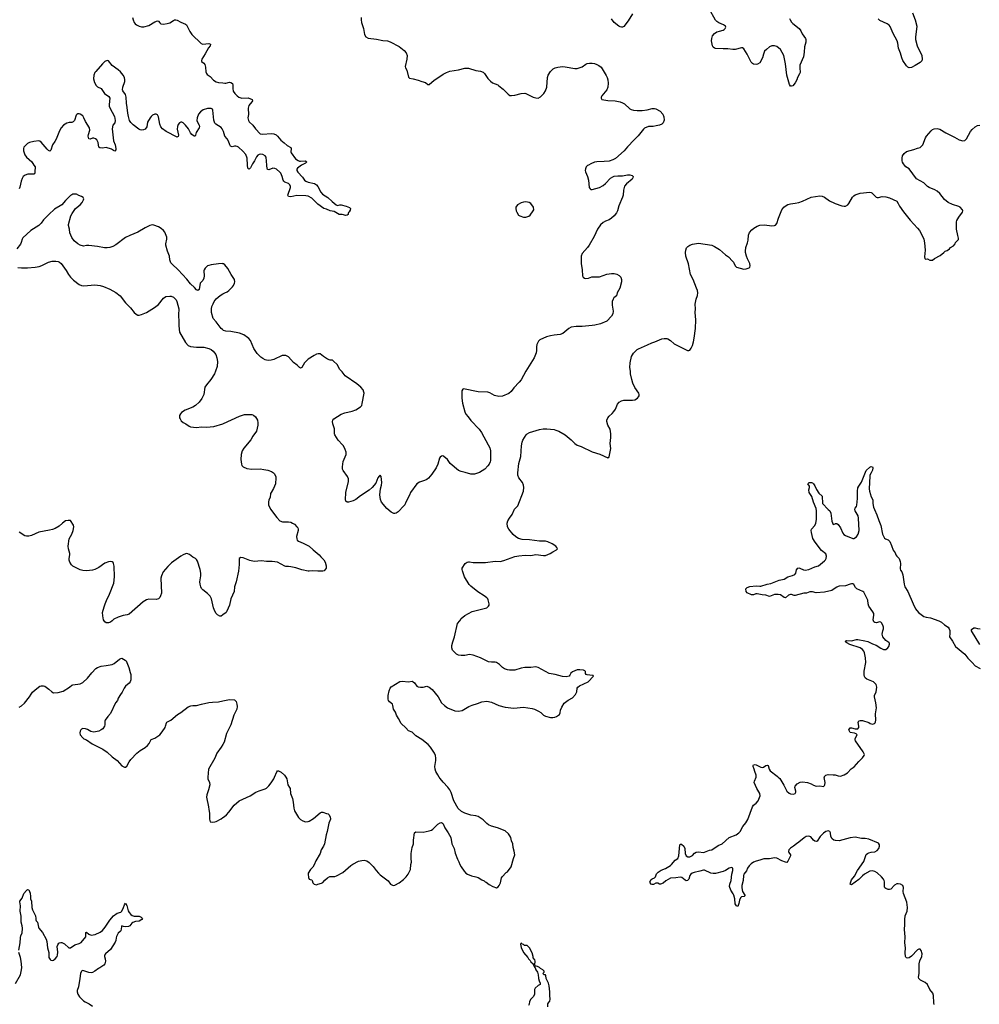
# Model space of a CAD drawing. Header units: inches. Extents: x 1678753 to 1858649, y 384643 to 522370.
# Tile 63 of 91: x 1766680 to 1782357, y 476286 to 492375. Entities that reach past the tile are written whole.
import ezdxf

# ---------------------------------------------------------------- set-up
doc = ezdxf.new("R2010")
doc.units = ezdxf.units.IN
doc.header["$MEASUREMENT"] = 0
for name, color, linetype in [('B7467', 7, 'Continuous'), ('B7468', 7, 'Continuous'), ('B7469', 7, 'Continuous'), ('B7477', 7, 'Continuous'), ('B7478', 7, 'Continuous'), ('B7479', 7, 'Continuous'), ('B7487', 7, 'Continuous'), ('B7488', 7, 'Continuous'), ('B7489', 7, 'Continuous')]:
    doc.layers.add(name, color=color, linetype=linetype)

msp = doc.modelspace()

# ---------------------------------------------------------------- linework, layer by layer
at = {"layer": 'B7467', "color": 6}
for points, elevation in [([(1769753, 480000), (1769752, 479990), (1769756, 479970), (1769781, 479910), (1769784, 479870), (1769764, 479790), (1769736, 479710), (1769731, 479670), (1769766, 479514), (1769768, 479470), (1769779, 479410), (1769779, 479310), (1769792, 479270), (1769822, 479262), (1769870, 479267), (1769890, 479273), (1769970, 479315), (1770000, 479337)], 500), ([(1766664, 477170), (1766686, 477290), (1766691, 477370), (1766701, 477410), (1766720, 477450), (1766727, 477530), (1766722, 477570), (1766706, 477630), (1766704, 477724), (1766687, 477810), (1766693, 477893), (1766682, 477958), (1766683, 477970), (1766718, 478022), (1766750, 478099), (1766790, 478147), (1766810, 478163), (1766830, 478158), (1766850, 478102), (1766859, 478050), (1766859, 478010), (1766870, 477970), (1766878, 477870), (1766890, 477830), (1766936, 477730), (1766945, 477690), (1766946, 477666), (1766950, 477651), (1766969, 477629), (1766985, 477545), (1766991, 477530), (1767050, 477461), (1767111, 477351), (1767123, 477310), (1767134, 477210), (1767154, 477134), (1767158, 477050), (1767176, 477016), (1767190, 477005), (1767210, 477000), (1767230, 477005), (1767262, 477030), (1767290, 477070), (1767298, 477090), (1767302, 477138), (1767294, 477230), (1767301, 477259), (1767317, 477283), (1767330, 477292), (1767350, 477298), (1767370, 477294), (1767410, 477272), (1767484, 477210), (1767490, 477207), (1767510, 477209), (1767583, 477257), (1767650, 477277), (1767682, 477298), (1767758, 477390), (1767763, 477457), (1767770, 477465), (1767811, 477430), (1767850, 477415), (1767911, 477429), (1767995, 477465), (1768030, 477493), (1768075, 477545), (1768150, 477662), (1768210, 477730), (1768270, 477777), (1768332, 477790), (1768347, 477810), (1768378, 477870), (1768390, 477912), (1768410, 477938), (1768430, 477902), (1768453, 477813), (1768467, 477787), (1768496, 477756), (1768519, 477739), (1768550, 477729), (1768630, 477728), (1768663, 477710), (1768686, 477690), (1768676, 477670), (1768630, 477647), (1768570, 477641), (1768530, 477623), (1768511, 477610), (1768479, 477570), (1768460, 477560), (1768410, 477550), (1768376, 477556), (1768350, 477569), (1768341, 477550), (1768330, 477489), (1768323, 477477), (1768290, 477446), (1768264, 477396), (1768256, 477370), (1768251, 477330), (1768240, 477300), (1768161, 477179), (1768081, 477110), (1768067, 477090), (1768064, 477070), (1768076, 477030), (1768081, 476990), (1768070, 476950), (1768052, 476928), (1767990, 476883), (1767966, 476870), (1767910, 476826), (1767870, 476804), (1767850, 476801), (1767810, 476806), (1767730, 476835), (1767710, 476836), (1767691, 476830), (1767682, 476818), (1767672, 476790), (1767665, 476710), (1767638, 476570), (1767620, 476510), (1767619, 476490), (1767630, 476450), (1767658, 476410), (1767724, 476344), (1767748, 476328), (1767816, 476296), (1767870, 476255)], 400), ([(1766610, 476626), (1766693, 476770), (1766711, 476850), (1766714, 476890), (1766704, 476990), (1766691, 477050), (1766666, 477130)], 400)]:
    msp.add_lwpolyline(points, dxfattribs=dict(at, elevation=elevation))
at = {"layer": 'B7468', "color": 6}
for points, elevation in [([(1766912, 490000), (1766930, 489973), (1766934, 489950), (1766928, 489908), (1766929, 489870), (1766924, 489856), (1766912, 489848), (1766830, 489851), (1766812, 489848), (1766768, 489832), (1766737, 489810), (1766721, 489779), (1766705, 489735), (1766684, 489636), (1766671, 489609)], 400), ([(1770000, 488386), (1769990, 488390), (1769928, 488388), (1769810, 488370), (1769770, 488360), (1769750, 488350), (1769710, 488315), (1769696, 488290), (1769690, 488270), (1769694, 488190), (1769688, 488152), (1769670, 488114), (1769628, 488070), (1769610, 487964), (1769592, 487948), (1769570, 487959), (1769538, 487998), (1769470, 488059), (1769410, 488134), (1769270, 488287), (1769170, 488379), (1769150, 488404), (1769135, 488450), (1769125, 488510), (1769095, 488590), (1769070, 488690), (1769067, 488710), (1769083, 488790), (1769081, 488821), (1769073, 488850), (1769050, 488902), (1769030, 488929), (1768990, 488965), (1768950, 488991), (1768870, 489019), (1768850, 489021), (1768807, 489013), (1768730, 488975), (1768610, 488902), (1768478, 488850), (1768410, 488815), (1768250, 488696), (1768200, 488670), (1768150, 488652), (1768110, 488646), (1768067, 488647), (1767950, 488670), (1767810, 488683), (1767770, 488683), (1767724, 488676), (1767670, 488690), (1767630, 488711), (1767570, 488760), (1767530, 488814), (1767499, 488890), (1767495, 488950), (1767478, 489010), (1767478, 489030), (1767515, 489170), (1767535, 489210), (1767594, 489290), (1767668, 489350), (1767701, 489390), (1767724, 489430), (1767725, 489450), (1767716, 489470), (1767690, 489488), (1767644, 489504), (1767610, 489522), (1767550, 489521), (1767530, 489513), (1767510, 489500), (1767430, 489422), (1767369, 489351), (1767250, 489276), (1767155, 489190), (1767070, 489105), (1767029, 489050), (1766990, 489013), (1766860, 488930), (1766733, 488810), (1766720, 488790), (1766705, 488735), (1766691, 488709), (1766632, 488630)], 500), ([(1766650, 488326), (1766710, 488319), (1766810, 488322), (1766930, 488332), (1766996, 488344), (1767042, 488358), (1767149, 488410), (1767210, 488427), (1767270, 488431), (1767310, 488422), (1767331, 488411), (1767355, 488390), (1767438, 488278), (1767478, 488210), (1767510, 488168), (1767559, 488119), (1767653, 488050), (1767690, 488030), (1767726, 488026), (1767910, 488040), (1767992, 488032), (1768050, 488016), (1768150, 487970), (1768250, 487915), (1768321, 487861), (1768410, 487750), (1768488, 487668), (1768550, 487592), (1768582, 487562), (1768610, 487549), (1768630, 487549), (1768670, 487559), (1768750, 487590), (1768882, 487670), (1768950, 487721), (1769030, 487824), (1769070, 487849), (1769130, 487859), (1769157, 487857), (1769190, 487841), (1769217, 487817), (1769235, 487795), (1769247, 487770), (1769280, 487650), (1769274, 487554), (1769282, 487430), (1769279, 487370), (1769290, 487270), (1769390, 487098), (1769432, 487052), (1769470, 487033), (1769570, 487021), (1769690, 487025), (1769770, 487002), (1769806, 486986), (1769840, 486960), (1769882, 486902), (1769900, 486850), (1769909, 486791), (1769906, 486710), (1769881, 486630), (1769861, 486590), (1769803, 486497), (1769729, 486410), (1769702, 486370), (1769686, 486250), (1769655, 486185), (1769610, 486126), (1769551, 486070), (1769510, 486045), (1769383, 485997), (1769322, 485958), (1769305, 485935), (1769293, 485907), (1769293, 485870), (1769299, 485850), (1769319, 485819), (1769350, 485792), (1769394, 485770), (1769450, 485731), (1769470, 485724), (1769570, 485710), (1769650, 485720), (1769730, 485714), (1769850, 485728), (1770000, 485772)], 500), ([(1770000, 487305), (1769992, 487310), (1769970, 487330), (1769890, 487438), (1769839, 487490), (1769816, 487590), (1769811, 487650), (1769821, 487690), (1769838, 487730), (1769858, 487770), (1769889, 487811), (1769954, 487866), (1770000, 487894)], 500), ([(1770000, 482650), (1769973, 482630), (1769950, 482629), (1769910, 482652), (1769890, 482672), (1769868, 482708), (1769845, 482765), (1769811, 482910), (1769790, 482953), (1769750, 483000), (1769670, 483058), (1769650, 483083), (1769637, 483110), (1769626, 483150), (1769624, 483190), (1769641, 483290), (1769641, 483330), (1769630, 483389), (1769586, 483526), (1769570, 483552), (1769550, 483572), (1769510, 483593), (1769456, 483636), (1769410, 483650), (1769390, 483648), (1769350, 483633), (1769310, 483611), (1769160, 483500), (1769098, 483442), (1769025, 483350), (1768998, 483290), (1768987, 483250), (1768995, 483005), (1768982, 482958), (1768970, 482936), (1768950, 482911), (1768910, 482902), (1768790, 482907), (1768750, 482896), (1768697, 482863), (1768470, 482662), (1768438, 482650), (1768370, 482638), (1768287, 482610), (1768220, 482580), (1768206, 482570), (1768191, 482550), (1768161, 482530), (1768130, 482521), (1768090, 482520), (1768070, 482533), (1768048, 482570), (1768036, 482636), (1768034, 482690), (1768058, 482782), (1768075, 482830), (1768096, 482884), (1768149, 482990), (1768216, 483170), (1768226, 483270), (1768225, 483445), (1768215, 483490), (1768206, 483506), (1768190, 483516), (1768170, 483520), (1768130, 483514), (1768070, 483492), (1767970, 483422), (1767910, 483393), (1767870, 483382), (1767769, 483371), (1767710, 483376), (1767670, 483386), (1767550, 483446), (1767526, 483466), (1767499, 483510), (1767490, 483543), (1767490, 483570), (1767501, 483630), (1767499, 483650), (1767476, 483730), (1767469, 483770), (1767489, 483890), (1767532, 483970), (1767555, 484030), (1767566, 484090), (1767557, 484117), (1767510, 484189), (1767470, 484194), (1767430, 484185), (1767378, 484150), (1767323, 484097), (1767257, 484063), (1767214, 484046), (1767168, 484032), (1766990, 484003), (1766870, 483947), (1766830, 483934), (1766790, 483936), (1766763, 483943), (1766670, 484003)], 500), ([(1766670, 481141), (1766710, 481164), (1766756, 481204), (1766840, 481310), (1766866, 481354), (1766890, 481385), (1766930, 481423), (1767010, 481483), (1767030, 481490), (1767070, 481490), (1767090, 481485), (1767157, 481437), (1767204, 481390), (1767230, 481378), (1767310, 481380), (1767390, 481402), (1767494, 481466), (1767530, 481499), (1767550, 481507), (1767670, 481522), (1767710, 481544), (1767790, 481613), (1767856, 481704), (1767926, 481774), (1767950, 481792), (1768010, 481814), (1768090, 481820), (1768190, 481837), (1768224, 481856), (1768310, 481927), (1768330, 481939), (1768350, 481941), (1768405, 481910), (1768417, 481897), (1768463, 481790), (1768487, 481710), (1768493, 481673), (1768497, 481590), (1768487, 481553), (1768469, 481531), (1768410, 481485), (1768384, 481450), (1768355, 481385), (1768324, 481350), (1768291, 481290), (1768275, 481250), (1768245, 481210), (1768164, 481036), (1768121, 480990), (1768074, 480930), (1768068, 480910), (1768071, 480850), (1768064, 480830), (1768036, 480790), (1768011, 480770), (1767970, 480748), (1767890, 480735), (1767842, 480742), (1767790, 480775), (1767756, 480790), (1767710, 480793), (1767690, 480783), (1767678, 480770), (1767668, 480750), (1767663, 480723), (1767670, 480688), (1767710, 480639), (1767730, 480626), (1767770, 480610), (1767863, 480543), (1768036, 480456), (1768110, 480408), (1768193, 480330), (1768271, 480271), (1768350, 480185), (1768390, 480160), (1768410, 480162), (1768430, 480178), (1768468, 480250), (1768494, 480286), (1768593, 480390), (1768648, 480432), (1768730, 480480), (1768767, 480513), (1768794, 480546), (1768830, 480614), (1768887, 480633), (1768970, 480690), (1769010, 480740), (1769054, 480810), (1769064, 480830), (1769076, 480884), (1769084, 480896), (1769150, 480930), (1769258, 481022), (1769310, 481052), (1769430, 481146), (1769476, 481164), (1769510, 481169), (1769570, 481167), (1769648, 481192), (1769770, 481216), (1769830, 481225), (1769930, 481231), (1770000, 481245)], 500), ([(1770000, 480534), (1769972, 480490), (1769900, 480390), (1769867, 480310), (1769763, 480130), (1769753, 480000)], 500)]:
    msp.add_lwpolyline(points, dxfattribs=dict(at, elevation=elevation))
at = {"layer": 'B7469', "color": 6, "elevation": 400}
for points in [[(1768525, 492410), (1768535, 492370), (1768551, 492330), (1768568, 492308), (1768590, 492288), (1768629, 492269), (1768670, 492257), (1768710, 492260), (1768790, 492282), (1768890, 492342), (1768930, 492355), (1768950, 492350), (1768970, 492321), (1768987, 492307), (1769030, 492303), (1769090, 492311), (1769130, 492324), (1769190, 492363), (1769210, 492370), (1769230, 492373), (1769250, 492367), (1769310, 492334), (1769390, 492302), (1769407, 492290), (1769461, 492181), (1769493, 492133), (1769644, 491984), (1769670, 491973), (1769770, 491984), (1769796, 491976), (1769799, 491970), (1769790, 491950), (1769765, 491915), (1769710, 491815), (1769654, 491730), (1769648, 491710), (1769651, 491690), (1769690, 491665), (1769705, 491645), (1769718, 491598), (1769722, 491522), (1769730, 491496), (1769740, 491480), (1769790, 491448), (1769848, 491388), (1769890, 491361), (1769930, 491351), (1770000, 491344)], [(1770000, 490568), (1769989, 490590), (1769970, 490614), (1769886, 490666), (1769866, 490686), (1769852, 490732), (1769836, 490896), (1769830, 490913), (1769810, 490926), (1769750, 490923), (1769679, 490901), (1769633, 490870), (1769600, 490830), (1769578, 490770), (1769574, 490730), (1769579, 490710), (1769610, 490650), (1769615, 490630), (1769613, 490610), (1769564, 490530), (1769554, 490486), (1769546, 490474), (1769530, 490472), (1769490, 490500), (1769470, 490527), (1769435, 490590), (1769390, 490650), (1769350, 490688), (1769330, 490701), (1769310, 490702), (1769290, 490689), (1769270, 490664), (1769257, 490630), (1769253, 490587), (1769273, 490490), (1769270, 490467), (1769260, 490460), (1769250, 490456), (1769074, 490550), (1769011, 490590), (1768985, 490625), (1768969, 490670), (1768947, 490787), (1768930, 490821), (1768910, 490832), (1768890, 490829), (1768850, 490812), (1768830, 490795), (1768810, 490769), (1768770, 490698), (1768756, 490624), (1768732, 490588), (1768705, 490575), (1768670, 490571), (1768650, 490575), (1768626, 490586), (1768536, 490656), (1768497, 490697), (1768476, 490730), (1768455, 490795), (1768445, 490845), (1768438, 490938), (1768423, 491010), (1768419, 491110), (1768408, 491150), (1768366, 491210), (1768360, 491230), (1768364, 491270), (1768397, 491363), (1768400, 491390), (1768392, 491430), (1768368, 491470), (1768324, 491524), (1768290, 491554), (1768188, 491628), (1768130, 491702), (1768110, 491709), (1768070, 491691), (1768030, 491656), (1767922, 491530), (1767909, 491510), (1767892, 491470), (1767885, 491410), (1767902, 491350), (1767930, 491300), (1767950, 491280), (1768009, 491249), (1768067, 491170), (1768137, 491117), (1768153, 491090), (1768143, 490990), (1768144, 490964), (1768154, 490934), (1768231, 490791), (1768239, 490730), (1768232, 490690), (1768200, 490650), (1768189, 490590), (1768215, 490395), (1768238, 490330), (1768250, 490270), (1768250, 490249), (1768232, 490228), (1768210, 490237), (1768179, 490259), (1768095, 490285), (1768030, 490276), (1767990, 490279), (1767972, 490292), (1767961, 490370), (1767938, 490410), (1767920, 490430), (1767890, 490441), (1767870, 490438), (1767830, 490423), (1767810, 490429), (1767799, 490470), (1767803, 490497), (1767828, 490570), (1767820, 490610), (1767756, 490710), (1767730, 490770), (1767710, 490803), (1767670, 490832), (1767650, 490838), (1767630, 490839), (1767612, 490828), (1767604, 490816), (1767576, 490730), (1767556, 490704), (1767530, 490696), (1767490, 490694), (1767450, 490682), (1767398, 490650), (1767359, 490610), (1767330, 490560), (1767275, 490425), (1767254, 490386), (1767215, 490330), (1767190, 490243), (1767173, 490227), (1767170, 490226), (1767150, 490237), (1767130, 490257), (1767030, 490376), (1767010, 490390), (1766990, 490395), (1766910, 490386), (1766839, 490370), (1766809, 490351), (1766750, 490294), (1766740, 490270), (1766740, 490230), (1766764, 490164), (1766790, 490130), (1766878, 490050), (1766912, 490000)]]:
    msp.add_lwpolyline(points, dxfattribs=at)
at = {"layer": 'B7477', "color": 6}
for points, elevation in [([(1770000, 479337), (1770025, 479355), (1770056, 479384), (1770094, 479426), (1770182, 479538), (1770268, 479612), (1770446, 479694), (1770538, 479750), (1770590, 479775), (1770690, 479808), (1770710, 479819), (1770750, 479856), (1770790, 479904), (1770830, 479970), (1770843, 480000)], 500), ([(1771026, 480000), (1771044, 479970), (1771060, 479870), (1771090, 479830), (1771100, 479810), (1771104, 479730), (1771134, 479650), (1771150, 479590), (1771160, 479490), (1771170, 479450), (1771237, 479337), (1771266, 479306), (1771304, 479284), (1771349, 479269), (1771390, 479271), (1771410, 479279), (1771480, 479320), (1771590, 479414), (1771610, 479424), (1771630, 479427), (1771690, 479403), (1771718, 479398), (1771730, 479390), (1771750, 479350), (1771757, 479310), (1771732, 479248), (1771702, 479110), (1771684, 479056), (1771657, 478910), (1771644, 478870), (1771607, 478810), (1771587, 478753), (1771518, 478630), (1771490, 478563), (1771470, 478529), (1771431, 478490), (1771394, 478430), (1771391, 478410), (1771400, 478360), (1771410, 478332), (1771423, 478323), (1771450, 478318), (1771458, 478310), (1771471, 478270), (1771490, 478247), (1771530, 478241), (1771550, 478251), (1771610, 478264), (1771630, 478274), (1771666, 478314), (1771710, 478350), (1771748, 478372), (1771770, 478376), (1771830, 478375), (1771857, 478383), (1771958, 478442), (1772090, 478553), (1772125, 478575), (1772217, 478623), (1772270, 478638), (1772310, 478641), (1772350, 478632), (1772390, 478605), (1772457, 478537), (1772504, 478470), (1772539, 478430), (1772570, 478401), (1772701, 478301), (1772738, 478250), (1772770, 478231), (1772790, 478227), (1772810, 478231), (1772882, 478270), (1772950, 478326), (1772994, 478370), (1773025, 478415), (1773066, 478490), (1773071, 478570), (1773079, 478610), (1773075, 478670), (1773078, 478750), (1773092, 478850), (1773115, 478910), (1773113, 478967), (1773130, 479090), (1773153, 479107), (1773270, 479098), (1773370, 479118), (1773406, 479134), (1773430, 479150), (1773510, 479230), (1773550, 479252), (1773570, 479255), (1773587, 479246), (1773596, 479236), (1773624, 479170), (1773680, 479090), (1773722, 479010), (1773740, 478910), (1773777, 478830), (1773796, 478756), (1773830, 478656), (1773855, 478615), (1773870, 478571), (1773890, 478535), (1773941, 478461), (1773970, 478431), (1773994, 478414), (1774063, 478383), (1774134, 478370), (1774170, 478358), (1774230, 478321), (1774266, 478306), (1774282, 478290), (1774301, 478281), (1774350, 478242), (1774411, 478211), (1774468, 478192), (1774495, 478205), (1774514, 478226), (1774534, 478270), (1774549, 478350), (1774562, 478370), (1774630, 478438), (1774649, 478451), (1774709, 478531), (1774748, 478670), (1774770, 478730), (1774760, 478790), (1774741, 478850), (1774738, 478910), (1774717, 478957), (1774703, 479010), (1774690, 479040), (1774667, 479070), (1774610, 479120), (1774488, 479168), (1774390, 479198), (1774341, 479221), (1774310, 479242), (1774250, 479302), (1774170, 479355), (1774130, 479367), (1774050, 479379), (1773951, 479411), (1773899, 479439), (1773844, 479484), (1773772, 479610), (1773727, 479747), (1773708, 479788), (1773674, 479834), (1773597, 479917), (1773550, 479975), (1773533, 480000)], 500), ([(1780000, 478964), (1779982, 478970), (1779956, 478990), (1779934, 479030), (1779927, 479090), (1779915, 479110), (1779890, 479119), (1779850, 479110), (1779810, 479085), (1779759, 479030), (1779710, 478953), (1779690, 478946), (1779670, 478950), (1779650, 478968), (1779605, 479025), (1779570, 479034), (1779530, 479030), (1779494, 479006), (1779410, 478935), (1779368, 478910), (1779323, 478870), (1779270, 478838), (1779244, 478810), (1779241, 478781), (1779247, 478767), (1779275, 478730), (1779274, 478710), (1779249, 478671), (1779230, 478626), (1779210, 478604), (1779190, 478606), (1779130, 478633), (1779050, 478675), (1779010, 478679), (1778930, 478665), (1778839, 478661), (1778770, 478639), (1778714, 478626), (1778670, 478606), (1778630, 478579), (1778597, 478550), (1778571, 478510), (1778552, 478468), (1778511, 478410), (1778505, 478390), (1778498, 478310), (1778475, 478230), (1778476, 478190), (1778491, 478131), (1778528, 478070), (1778524, 478056), (1778518, 478050), (1778470, 478040), (1778455, 478025), (1778439, 477990), (1778429, 477931), (1778410, 477885), (1778390, 477893), (1778371, 477930), (1778365, 478010), (1778345, 478070), (1778338, 478090), (1778298, 478150), (1778277, 478210), (1778281, 478250), (1778301, 478310), (1778312, 478410), (1778330, 478471), (1778330, 478510), (1778310, 478522), (1778270, 478513), (1778208, 478472), (1778170, 478455), (1778050, 478425), (1778010, 478425), (1777970, 478430), (1777870, 478476), (1777850, 478476), (1777790, 478459), (1777698, 478442), (1777668, 478430), (1777642, 478410), (1777630, 478390), (1777610, 478329), (1777590, 478307), (1777570, 478306), (1777550, 478314), (1777496, 478356), (1777470, 478366), (1777398, 478350), (1777310, 478345), (1777237, 478303), (1777190, 478265), (1777150, 478247), (1777130, 478247), (1777103, 478263), (1777070, 478265), (1777035, 478245), (1777010, 478245), (1776997, 478250), (1776979, 478270), (1776976, 478290), (1776995, 478325), (1777010, 478336), (1777050, 478351), (1777065, 478370), (1777084, 478416), (1777110, 478446), (1777162, 478478), (1777230, 478507), (1777310, 478553), (1777331, 478570), (1777390, 478639), (1777430, 478671), (1777449, 478711), (1777465, 478890), (1777470, 478905), (1777490, 478903), (1777530, 478871), (1777538, 478858), (1777548, 478830), (1777553, 478750), (1777570, 478713), (1777597, 478697), (1777610, 478694), (1777630, 478698), (1777670, 478718), (1777703, 478757), (1777730, 478774), (1777770, 478777), (1777852, 478768), (1777870, 478770), (1777950, 478804), (1777990, 478810), (1778090, 478881), (1778156, 478910), (1778270, 479010), (1778384, 479056), (1778430, 479090), (1778448, 479110), (1778495, 479190), (1778541, 479250), (1778574, 479306), (1778650, 479514), (1778670, 479540), (1778710, 479574), (1778743, 479610), (1778775, 479690), (1778770, 479730), (1778725, 479810), (1778681, 479910), (1778682, 479930), (1778710, 480000)], 400), ([(1779069, 480000), (1779096, 479976), (1779165, 479865), (1779215, 479770), (1779250, 479734), (1779270, 479723), (1779321, 479719), (1779350, 479730), (1779358, 479750), (1779359, 479770), (1779344, 479830), (1779351, 479850), (1779383, 479890), (1779430, 479917), (1779470, 479921), (1779550, 479912), (1779610, 479890), (1779650, 479865), (1779690, 479852), (1779750, 479854), (1779810, 479847), (1779830, 479859), (1779835, 479870), (1779837, 479910), (1779823, 479990), (1779826, 480000)], 400), ([(1775307, 476247), (1775310, 476294), (1775318, 476310), (1775338, 476330), (1775340, 476340), (1775344, 476370), (1775339, 476430), (1775341, 476490), (1775329, 476590), (1775319, 476630), (1775282, 476710), (1775278, 476758), (1775270, 476766), (1775250, 476766), (1775228, 476790), (1775246, 476810), (1775246, 476830), (1775226, 476850), (1775189, 476869), (1775170, 476888), (1775130, 476908), (1775106, 476906), (1775098, 476930), (1775102, 476990), (1775094, 477014), (1775068, 477048), (1775069, 477070), (1775050, 477126), (1775008, 477210), (1774970, 477246), (1774928, 477248), (1774910, 477266), (1774887, 477267), (1774882, 477282), (1774870, 477286), (1774862, 477270), (1774870, 477214), (1774912, 477130), (1774982, 477050), (1774992, 477030), (1775022, 477002), (1775030, 476982), (1775066, 476946), (1775070, 476934), (1775082, 476922), (1775090, 476894), (1775094, 476894), (1775102, 476882), (1775112, 476850), (1775138, 476810), (1775151, 476770), (1775151, 476750), (1775158, 476730), (1775156, 476710), (1775168, 476668), (1775185, 476630), (1775182, 476610), (1775150, 476595), (1775101, 476550), (1775091, 476530), (1775091, 476449), (1775066, 476410), (1775028, 476370), (1775011, 476330), (1775003, 476290), (1774992, 476268)], 500)]:
    msp.add_lwpolyline(points, dxfattribs=dict(at, elevation=elevation))
at = {"layer": 'B7478', "color": 6}
for points, elevation in [([(1775972, 490000), (1775954, 489990), (1775935, 489970), (1775922, 489938), (1775918, 489910), (1775922, 489890), (1775956, 489810), (1775974, 489750), (1775985, 489630), (1775997, 489610), (1776010, 489602), (1776030, 489600), (1776090, 489614), (1776150, 489635), (1776210, 489664), (1776250, 489696), (1776330, 489783), (1776370, 489809), (1776390, 489816), (1776450, 489825), (1776530, 489823), (1776610, 489841), (1776650, 489842), (1776686, 489830), (1776702, 489810), (1776699, 489790), (1776687, 489770), (1776591, 489690), (1776563, 489657), (1776544, 489590), (1776538, 489510), (1776530, 489474), (1776468, 489332), (1776444, 489250), (1776430, 489221), (1776390, 489170), (1776349, 489130), (1776310, 489104), (1776250, 489081), (1776210, 489060), (1776170, 489024), (1776118, 488950), (1776066, 488830), (1775985, 488690), (1775957, 488650), (1775870, 488555), (1775854, 488510), (1775851, 488390), (1775870, 488290), (1775872, 488192), (1775885, 488165), (1775906, 488150), (1775930, 488145), (1775970, 488149), (1776028, 488172), (1776046, 488174), (1776154, 488174), (1776270, 488216), (1776347, 488227), (1776390, 488226), (1776436, 488216), (1776476, 488196), (1776501, 488170), (1776509, 488130), (1776509, 488090), (1776487, 487990), (1776442, 487910), (1776430, 487861), (1776387, 487830), (1776373, 487807), (1776359, 487770), (1776357, 487710), (1776376, 487610), (1776369, 487570), (1776349, 487530), (1776270, 487450), (1776170, 487406), (1776077, 487383), (1776030, 487376), (1775870, 487361), (1775770, 487361), (1775690, 487352), (1775650, 487331), (1775552, 487248), (1775512, 487228), (1775410, 487221), (1775353, 487207), (1775287, 487190), (1775176, 487144), (1775158, 487122), (1775129, 487070), (1775124, 487030), (1775125, 486970), (1775118, 486930), (1775087, 486850), (1774950, 486630), (1774872, 486490), (1774840, 486450), (1774750, 486360), (1774710, 486302), (1774670, 486268), (1774570, 486223), (1774510, 486216), (1774435, 486235), (1774359, 486279), (1774330, 486288), (1774170, 486296), (1773930, 486345), (1773920, 486339), (1773901, 486310), (1773905, 486190), (1773912, 486110), (1773950, 485965), (1773970, 485930), (1774008, 485888), (1774050, 485827), (1774184, 485684), (1774227, 485630), (1774336, 485430), (1774358, 485378), (1774370, 485330), (1774374, 485286), (1774369, 485170), (1774365, 485150), (1774347, 485110), (1774330, 485085), (1774278, 485030), (1774190, 484975), (1774110, 484949), (1774050, 484951), (1773957, 484977), (1773890, 484990), (1773850, 485009), (1773710, 485125), (1773667, 485187), (1773610, 485238), (1773590, 485246), (1773570, 485244), (1773550, 485229), (1773540, 485210), (1773510, 485110), (1773482, 485050), (1773414, 484946), (1773357, 484883), (1773330, 484863), (1773295, 484845), (1773210, 484816), (1773170, 484788), (1773067, 484650), (1773050, 484607), (1772989, 484491), (1772971, 484450), (1772957, 484430), (1772865, 484335), (1772830, 484313), (1772810, 484307), (1772790, 484308), (1772750, 484328), (1772678, 484390), (1772592, 484492), (1772572, 484532), (1772561, 484610), (1772574, 484710), (1772592, 484770), (1772597, 484810), (1772584, 484910), (1772570, 484933), (1772550, 484918), (1772530, 484888), (1772496, 484804), (1772437, 484730), (1772390, 484687), (1772250, 484597), (1772170, 484536), (1772130, 484515), (1772050, 484490), (1772030, 484491), (1772008, 484510), (1772005, 484530), (1772008, 484650), (1772049, 484830), (1772050, 484870), (1772035, 484910), (1771963, 485010), (1771954, 485030), (1771951, 485070), (1771966, 485154), (1772011, 485270), (1772012, 485310), (1771999, 485350), (1771968, 485410), (1771955, 485430), (1771883, 485503), (1771828, 485590), (1771823, 485610), (1771821, 485690), (1771794, 485770), (1771790, 485810), (1771794, 485830), (1771810, 485853), (1771930, 485931), (1771990, 485953), (1772110, 485980), (1772170, 486001), (1772250, 486050), (1772267, 486073), (1772276, 486104), (1772305, 486270), (1772304, 486290), (1772290, 486327), (1772251, 486370), (1772186, 486426), (1771998, 486558), (1771950, 486619), (1771905, 486665), (1771870, 486734), (1771802, 486802), (1771790, 486810), (1771750, 486813), (1771710, 486826), (1771644, 486870), (1771590, 486914), (1771555, 486915), (1771530, 486908), (1771492, 486890), (1771392, 486830), (1771333, 486770), (1771290, 486692), (1771270, 486683), (1771250, 486694), (1771213, 486730), (1771153, 486773), (1771070, 486865), (1771030, 486888), (1770990, 486890), (1770970, 486885), (1770830, 486822), (1770790, 486809), (1770750, 486806), (1770710, 486812), (1770690, 486818), (1770650, 486840), (1770622, 486862), (1770562, 486922), (1770503, 487003), (1770450, 487134), (1770425, 487165), (1770403, 487183), (1770343, 487223), (1770270, 487253), (1770130, 487282), (1770046, 487286), (1770010, 487298), (1770000, 487305)], 500), ([(1770472, 490000), (1770450, 489955), (1770430, 489932), (1770416, 489936), (1770408, 489948), (1770404, 490000)], 400), ([(1771283, 490000), (1771281, 489999), (1771216, 489950), (1771206, 489930), (1771207, 489910), (1771223, 489883), (1771300, 489800), (1771332, 489750), (1771354, 489734), (1771390, 489718), (1771496, 489696), (1771530, 489678), (1771550, 489650), (1771599, 489559), (1771625, 489525), (1771712, 489470), (1771782, 489402), (1771850, 489348), (1771870, 489339), (1771910, 489349), (1771932, 489348), (1772016, 489330), (1772070, 489306), (1772086, 489290), (1772079, 489261), (1772064, 489236), (1772050, 489226), (1772045, 489210), (1772046, 489190), (1772030, 489179), (1772010, 489176), (1771950, 489192), (1771899, 489190), (1771820, 489240), (1771753, 489250), (1771690, 489280), (1771650, 489292), (1771550, 489360), (1771450, 489461), (1771390, 489489), (1771355, 489495), (1771210, 489500), (1771110, 489481), (1771070, 489485), (1771060, 489510), (1771104, 489630), (1771103, 489650), (1771094, 489674), (1771070, 489699), (1771010, 489720), (1770995, 489735), (1770984, 489750), (1770970, 489810), (1770945, 489865), (1770930, 489885), (1770874, 489930), (1770850, 489941), (1770814, 489946), (1770750, 489921), (1770730, 489927), (1770719, 489979), (1770717, 490000)], 400), ([(1773533, 480000), (1773510, 480035), (1773480, 480090), (1773466, 480130), (1773463, 480170), (1773479, 480270), (1773481, 480310), (1773474, 480350), (1773457, 480390), (1773390, 480490), (1773353, 480530), (1773250, 480614), (1773150, 480671), (1773090, 480733), (1773030, 480754), (1772986, 480806), (1772910, 480873), (1772870, 480956), (1772838, 481010), (1772819, 481059), (1772788, 481110), (1772777, 481170), (1772768, 481190), (1772723, 481230), (1772707, 481250), (1772702, 481270), (1772701, 481330), (1772715, 481410), (1772730, 481450), (1772749, 481471), (1772890, 481562), (1772930, 481567), (1773030, 481553), (1773090, 481565), (1773110, 481556), (1773130, 481539), (1773170, 481485), (1773190, 481473), (1773228, 481468), (1773270, 481469), (1773330, 481482), (1773370, 481470), (1773420, 481430), (1773470, 481370), (1773514, 481310), (1773570, 481214), (1773618, 481170), (1773670, 481132), (1773790, 481084), (1773850, 481078), (1773910, 481088), (1774018, 481150), (1774070, 481172), (1774160, 481200), (1774230, 481230), (1774310, 481239), (1774390, 481224), (1774510, 481167), (1774610, 481140), (1774750, 481124), (1774910, 481143), (1775050, 481122), (1775090, 481109), (1775157, 481077), (1775193, 481053), (1775239, 481010), (1775270, 480994), (1775350, 480974), (1775390, 480971), (1775423, 480977), (1775450, 480987), (1775496, 481024), (1775508, 481050), (1775516, 481090), (1775537, 481143), (1775576, 481204), (1775596, 481224), (1775642, 481258), (1775710, 481293), (1775761, 481350), (1775781, 481390), (1775787, 481450), (1775798, 481470), (1775824, 481490), (1775965, 481555), (1776056, 481650), (1776050, 481657), (1776040, 481660), (1775950, 481670), (1775935, 481675), (1775925, 481690), (1775923, 481723), (1775915, 481735), (1775890, 481745), (1775833, 481753), (1775790, 481751), (1775710, 481719), (1775685, 481695), (1775670, 481665), (1775657, 481650), (1775610, 481638), (1775550, 481643), (1775430, 481675), (1775330, 481689), (1775150, 481790), (1775110, 481802), (1775030, 481791), (1774930, 481789), (1774870, 481778), (1774770, 481747), (1774684, 481744), (1774651, 481751), (1774599, 481770), (1774570, 481790), (1774521, 481841), (1774471, 481871), (1774450, 481878), (1774390, 481876), (1774341, 481881), (1774210, 481950), (1774090, 481993), (1774030, 482000), (1773950, 481986), (1773890, 481984), (1773851, 481991), (1773816, 482010), (1773770, 482050), (1773753, 482073), (1773740, 482110), (1773739, 482150), (1773754, 482210), (1773783, 482290), (1773834, 482510), (1773868, 482550), (1773894, 482590), (1773950, 482640), (1774070, 482707), (1774290, 482758), (1774310, 482766), (1774337, 482790), (1774347, 482810), (1774350, 482830), (1774336, 482896), (1774330, 482910), (1774312, 482930), (1774270, 482962), (1774166, 483026), (1774050, 483117), (1774024, 483144), (1773945, 483270), (1773912, 483370), (1773907, 483390), (1773910, 483410), (1773960, 483490), (1773990, 483510), (1774010, 483516), (1774030, 483517), (1774090, 483504), (1774290, 483506), (1774450, 483528), (1774530, 483524), (1774590, 483537), (1774770, 483601), (1774832, 483612), (1774937, 483623), (1775030, 483621), (1775110, 483636), (1775238, 483622), (1775270, 483622), (1775346, 483654), (1775390, 483682), (1775449, 483710), (1775459, 483721), (1775465, 483730), (1775457, 483750), (1775438, 483770), (1775377, 483810), (1775310, 483845), (1775270, 483853), (1775170, 483856), (1775010, 483875), (1774890, 483883), (1774830, 483895), (1774783, 483923), (1774743, 483963), (1774670, 484050), (1774651, 484090), (1774646, 484150), (1774655, 484185), (1774680, 484230), (1774728, 484290), (1774766, 484374), (1774816, 484430), (1774908, 484670), (1774914, 484730), (1774912, 484770), (1774892, 484810), (1774835, 484890), (1774820, 484930), (1774817, 484970), (1774837, 485123), (1774865, 485235), (1774877, 485410), (1774887, 485470), (1774898, 485502), (1774952, 485590), (1774971, 485610), (1775010, 485632), (1775170, 485678), (1775230, 485689), (1775290, 485691), (1775410, 485677), (1775441, 485670), (1775490, 485649), (1775591, 485591), (1775690, 485509), (1775749, 485449), (1775785, 485425), (1775850, 485402), (1776030, 485315), (1776157, 485277), (1776290, 485218), (1776308, 485230), (1776337, 485370), (1776327, 485450), (1776336, 485550), (1776335, 485605), (1776325, 485685), (1776290, 485750), (1776274, 485810), (1776274, 485830), (1776288, 485870), (1776310, 485897), (1776361, 485939), (1776386, 485970), (1776411, 486009), (1776446, 486094), (1776474, 486126), (1776510, 486147), (1776550, 486156), (1776610, 486159), (1776690, 486156), (1776730, 486164), (1776771, 486190), (1776790, 486210), (1776798, 486230), (1776801, 486250), (1776797, 486270), (1776727, 486367), (1776696, 486436), (1776678, 486498), (1776661, 486590), (1776659, 486630), (1776649, 486690), (1776655, 486765), (1776677, 486870), (1776710, 486928), (1776770, 486985), (1776790, 486996), (1776939, 487061), (1777005, 487095), (1777056, 487110), (1777170, 487158), (1777210, 487166), (1777250, 487166), (1777270, 487159), (1777312, 487132), (1777370, 487078), (1777590, 486971), (1777610, 486967), (1777630, 486976), (1777650, 487005), (1777670, 487050), (1777688, 487112), (1777699, 487170), (1777719, 487330), (1777726, 487470), (1777716, 487590), (1777721, 487650), (1777714, 487726), (1777732, 487808), (1777754, 487870), (1777757, 487910), (1777751, 487950), (1777738, 487990), (1777683, 488130), (1777641, 488210), (1777608, 488388), (1777560, 488510), (1777556, 488570), (1777560, 488610), (1777575, 488645), (1777594, 488670), (1777630, 488693), (1777670, 488709), (1777770, 488725), (1777990, 488692), (1778030, 488671), (1778110, 488617), (1778210, 488530), (1778258, 488498), (1778327, 488427), (1778339, 488410), (1778367, 488350), (1778391, 488331), (1778510, 488297), (1778550, 488301), (1778599, 488321), (1778609, 488330), (1778616, 488350), (1778609, 488390), (1778569, 488469), (1778553, 488513), (1778536, 488570), (1778535, 488590), (1778542, 488650), (1778571, 488729), (1778580, 488770), (1778587, 488853), (1778603, 488897), (1778640, 488940), (1778672, 488968), (1778730, 489002), (1778770, 489018), (1778850, 489020), (1778970, 489007), (1779009, 489011), (1779030, 489019), (1779050, 489044), (1779076, 489130), (1779133, 489267), (1779166, 489314), (1779200, 489340), (1779230, 489354), (1779270, 489364), (1779350, 489375), (1779410, 489390), (1779470, 489412), (1779610, 489476), (1779750, 489496), (1779790, 489489), (1779830, 489473), (1779910, 489414), (1779990, 489375), (1780000, 489371)], 500), ([(1770000, 487894), (1770029, 487911), (1770070, 487930), (1770096, 487950), (1770157, 488010), (1770171, 488030), (1770189, 488070), (1770195, 488090), (1770189, 488130), (1770132, 488212), (1770081, 488310), (1770030, 488368), (1770010, 488383), (1770000, 488386)], 500), ([(1770000, 485772), (1770010, 485775), (1770270, 485897), (1770350, 485924), (1770470, 485924), (1770502, 485910), (1770530, 485887), (1770565, 485830), (1770571, 485790), (1770568, 485750), (1770546, 485650), (1770490, 485570), (1770458, 485510), (1770344, 485376), (1770315, 485330), (1770300, 485270), (1770295, 485190), (1770301, 485110), (1770309, 485090), (1770328, 485068), (1770390, 485043), (1770470, 485032), (1770610, 485033), (1770670, 485026), (1770732, 485012), (1770793, 484990), (1770825, 484970), (1770837, 484957), (1770864, 484910), (1770867, 484890), (1770858, 484790), (1770825, 484715), (1770786, 484650), (1770779, 484630), (1770770, 484570), (1770752, 484530), (1770744, 484490), (1770747, 484450), (1770776, 484376), (1770878, 484238), (1770928, 484188), (1770972, 484172), (1771070, 484170), (1771110, 484162), (1771138, 484150), (1771169, 484130), (1771208, 484090), (1771223, 484070), (1771231, 484050), (1771230, 484030), (1771203, 483930), (1771206, 483890), (1771212, 483872), (1771233, 483853), (1771310, 483822), (1771410, 483770), (1771472, 483710), (1771573, 483633), (1771599, 483599), (1771646, 483550), (1771672, 483510), (1771689, 483450), (1771685, 483415), (1771672, 483390), (1771652, 483368), (1771630, 483363), (1771550, 483362), (1771470, 483369), (1771410, 483361), (1771390, 483362), (1771290, 483383), (1771190, 483418), (1771110, 483437), (1771070, 483442), (1771030, 483441), (1771010, 483446), (1770890, 483512), (1770803, 483523), (1770710, 483523), (1770630, 483535), (1770510, 483521), (1770439, 483539), (1770330, 483583), (1770290, 483587), (1770268, 483570), (1770265, 483470), (1770254, 483366), (1770217, 483190), (1770191, 483109), (1770184, 483030), (1770130, 482910), (1770108, 482810), (1770066, 482710), (1770052, 482688), (1770000, 482650)], 500), ([(1780000, 483084), (1779950, 483049), (1779830, 483019), (1779692, 483012), (1779630, 483026), (1779590, 483027), (1779534, 483006), (1779490, 483004), (1779350, 482966), (1779330, 482968), (1779290, 482983), (1779270, 482982), (1779240, 482970), (1779190, 482928), (1779170, 482931), (1779110, 482975), (1779070, 482984), (1779010, 482981), (1778930, 482948), (1778870, 482969), (1778810, 482976), (1778730, 482994), (1778707, 482993), (1778670, 482978), (1778637, 482977), (1778565, 483010), (1778550, 483030), (1778545, 483075), (1778565, 483095), (1778610, 483112), (1778710, 483126), (1778770, 483118), (1778790, 483119), (1778890, 483153), (1778950, 483164), (1779090, 483216), (1779170, 483235), (1779229, 483271), (1779306, 483294), (1779341, 483310), (1779358, 483330), (1779372, 483388), (1779390, 483415), (1779410, 483418), (1779427, 483413), (1779486, 483386), (1779510, 483381), (1779570, 483392), (1779668, 483432), (1779730, 483450), (1779828, 483530), (1779845, 483550), (1779854, 483570), (1779861, 483610), (1779850, 483649), (1779781, 483701), (1779676, 483836), (1779640, 483900), (1779613, 483993), (1779610, 484030), (1779618, 484050), (1779671, 484109), (1779687, 484150), (1779695, 484210), (1779699, 484350), (1779691, 484390), (1779646, 484490), (1779621, 484581), (1779577, 484650), (1779573, 484690), (1779584, 484730), (1779584, 484750), (1779555, 484790), (1779578, 484810), (1779618, 484810), (1779630, 484806), (1779650, 484788), (1779670, 484757), (1779697, 484697), (1779737, 484637), (1779788, 484588), (1779798, 484470), (1779890, 484369), (1779913, 484350), (1779933, 484313), (1779950, 484182), (1779970, 484125), (1780000, 484138)], 400), ([(1770000, 481245), (1770110, 481268), (1770190, 481260), (1770215, 481235), (1770229, 481190), (1770233, 481150), (1770227, 481110), (1770177, 481010), (1770128, 480852), (1770057, 480710), (1770023, 480570), (1770000, 480534)], 500), ([(1770843, 480000), (1770878, 480082), (1770890, 480099), (1770910, 480103), (1770950, 480079), (1771007, 480030), (1771026, 480000)], 500), ([(1778710, 480000), (1778710, 480001), (1778712, 480030), (1778688, 480090), (1778680, 480130), (1778664, 480170), (1778661, 480190), (1778670, 480201), (1778690, 480204), (1778710, 480200), (1778790, 480159), (1778810, 480156), (1778830, 480162), (1778870, 480189), (1778890, 480194), (1778906, 480186), (1778923, 480130), (1778939, 480099), (1779054, 480014), (1779069, 480000)], 400), ([(1779826, 480000), (1779829, 480011), (1779850, 480030), (1779890, 480040), (1779970, 480038), (1779995, 480035), (1780000, 480034)], 400)]:
    msp.add_lwpolyline(points, dxfattribs=dict(at, elevation=elevation))
at = {"layer": 'B7478', "color": 6, "elevation": 500}
msp.add_lwpolyline([(1774950, 489397), (1774910, 489393), (1774870, 489381), (1774811, 489350), (1774788, 489312), (1774786, 489290), (1774791, 489250), (1774799, 489230), (1774830, 489183), (1774850, 489167), (1774908, 489148), (1774950, 489147), (1774995, 489165), (1775017, 489183), (1775069, 489250), (1775079, 489270), (1775075, 489310), (1775029, 489369), (1775005, 489385)], close=True, dxfattribs=at)
at = {"layer": 'B7479', "color": 6}
for points, elevation in [([(1776693, 492470), (1776623, 492357), (1776550, 492264), (1776530, 492254), (1776510, 492251), (1776490, 492256), (1776470, 492268), (1776390, 492326), (1776350, 492390)], 500), ([(1779254, 492394), (1779266, 492370), (1779290, 492334), (1779310, 492314), (1779412, 492230), (1779440, 492190), (1779465, 492145), (1779520, 492070), (1779525, 492050), (1779523, 492010), (1779503, 491930), (1779496, 491844), (1779485, 491770), (1779427, 491630), (1779424, 491590), (1779429, 491510), (1779422, 491490), (1779387, 491430), (1779374, 491390), (1779350, 491343), (1779310, 491294), (1779290, 491286), (1779270, 491290), (1779254, 491314), (1779212, 491470), (1779191, 491651), (1779163, 491790), (1779110, 491887), (1779050, 491934), (1779010, 491948), (1778990, 491950), (1778970, 491945), (1778931, 491929), (1778878, 491890), (1778850, 491859), (1778830, 491810), (1778817, 491750), (1778773, 491670), (1778736, 491650), (1778710, 491645), (1778670, 491650), (1778650, 491661), (1778630, 491683), (1778567, 491810), (1778510, 491900), (1778490, 491915), (1778470, 491917), (1778370, 491889), (1778330, 491886), (1778250, 491900), (1778170, 491896), (1778050, 491903), (1778030, 491910), (1778010, 491925), (1777997, 491950), (1777982, 492030), (1777985, 492070), (1777998, 492110), (1778030, 492148), (1778070, 492174), (1778110, 492189), (1778170, 492203), (1778190, 492213), (1778207, 492230), (1778215, 492250), (1778209, 492270), (1778177, 492290), (1778102, 492322), (1778067, 492347), (1778047, 492367), (1777944, 492550)], 500), ([(1772260, 492410), (1772258, 492370), (1772264, 492330), (1772294, 492230), (1772314, 492130), (1772334, 492094), (1772371, 492071), (1772510, 492058), (1772610, 492035), (1772690, 492027), (1772730, 492015), (1772879, 491939), (1772962, 491870), (1772994, 491834), (1773008, 491788), (1773005, 491730), (1772980, 491610), (1772981, 491590), (1773002, 491550), (1773030, 491438), (1773050, 491417), (1773110, 491408), (1773190, 491387), (1773250, 491364), (1773308, 491348), (1773350, 491315), (1773370, 491315), (1773450, 491389), (1773527, 491433), (1773596, 491484), (1773650, 491513), (1773708, 491532), (1773850, 491557), (1773950, 491584), (1774010, 491584), (1774130, 491542), (1774210, 491532), (1774250, 491519), (1774276, 491496), (1774330, 491416), (1774370, 491368), (1774405, 491345), (1774489, 491309), (1774510, 491295), (1774580, 491240), (1774659, 491159), (1774690, 491137), (1774714, 491134), (1774770, 491140), (1774872, 491168), (1774930, 491176), (1774950, 491170), (1775070, 491110), (1775110, 491098), (1775150, 491095), (1775190, 491113), (1775241, 491170), (1775270, 491210), (1775294, 491270), (1775303, 491430), (1775311, 491469), (1775352, 491528), (1775397, 491570), (1775430, 491589), (1775470, 491601), (1775550, 491611), (1775593, 491607), (1775750, 491575), (1775790, 491577), (1775870, 491606), (1775930, 491648), (1775950, 491657), (1775990, 491666), (1776030, 491663), (1776070, 491657), (1776110, 491642), (1776144, 491624), (1776177, 491597), (1776262, 491462), (1776278, 491430), (1776290, 491390), (1776295, 491335), (1776289, 491270), (1776270, 491228), (1776190, 491130), (1776179, 491110), (1776178, 491090), (1776189, 491069), (1776290, 491052), (1776410, 491050), (1776492, 491032), (1776530, 491017), (1776558, 490998), (1776650, 490918), (1776670, 490907), (1776710, 490896), (1776769, 490889), (1776850, 490890), (1776930, 490900), (1777010, 490922), (1777050, 490924), (1777070, 490920), (1777141, 490881), (1777185, 490830), (1777204, 490790), (1777208, 490732), (1777190, 490692), (1777173, 490670), (1777130, 490651), (1777080, 490640), (1777030, 490632), (1776950, 490630), (1776890, 490602), (1776870, 490584), (1776785, 490475), (1776717, 490410), (1776610, 490297), (1776554, 490230), (1776414, 490106), (1776370, 490083), (1776310, 490065), (1776230, 490056), (1776110, 490052), (1776070, 490045), (1776010, 490021), (1775972, 490000)], 500), ([(1770000, 491344), (1770030, 491340), (1770050, 491340), (1770110, 491354), (1770130, 491348), (1770154, 491330), (1770163, 491310), (1770160, 491250), (1770169, 491209), (1770194, 491170), (1770230, 491129), (1770261, 491110), (1770310, 491093), (1770410, 491100), (1770479, 491070), (1770484, 491050), (1770475, 491030), (1770425, 490970), (1770413, 490930), (1770416, 490824), (1770409, 490770), (1770416, 490730), (1770430, 490705), (1770490, 490650), (1770534, 490590), (1770610, 490511), (1770645, 490505), (1770795, 490515), (1770830, 490509), (1770871, 490491), (1770893, 490473), (1770944, 490404), (1771003, 490363), (1771050, 490318), (1771107, 490287), (1771115, 490270), (1771112, 490210), (1771117, 490197), (1771183, 490103), (1771230, 490072), (1771250, 490064), (1771270, 490062), (1771342, 490070), (1771370, 490053), (1771372, 490050), (1771350, 490030), (1771283, 490000)], 400), ([(1770404, 490000), (1770396, 490110), (1770375, 490170), (1770326, 490226), (1770252, 490290), (1770230, 490304), (1770210, 490310), (1770191, 490309), (1770150, 490295), (1770126, 490306), (1770113, 490330), (1770091, 490391), (1770070, 490426), (1770033, 490473), (1770010, 490548), (1770000, 490568)], 400), ([(1770717, 490000), (1770708, 490128), (1770690, 490150), (1770650, 490170), (1770610, 490176), (1770590, 490174), (1770570, 490162), (1770550, 490136), (1770515, 490070), (1770481, 490019), (1770472, 490000)], 400)]:
    msp.add_lwpolyline(points, dxfattribs=dict(at, elevation=elevation))
at = {"layer": 'B7487', "color": 6, "elevation": 400}
msp.add_lwpolyline([(1781622, 476282), (1781614, 476310), (1781607, 476430), (1781596, 476470), (1781550, 476530), (1781510, 476611), (1781470, 476643), (1781399, 476679), (1781369, 476710), (1781365, 476730), (1781374, 476790), (1781372, 476890), (1781376, 476950), (1781385, 476995), (1781416, 477070), (1781423, 477110), (1781405, 477165), (1781390, 477187), (1781370, 477188), (1781350, 477177), (1781250, 477074), (1781210, 477044), (1781190, 477040), (1781170, 477043), (1781156, 477056), (1781150, 477069), (1781145, 477125), (1781151, 477210), (1781142, 477290), (1781145, 477390), (1781136, 477510), (1781142, 477590), (1781141, 477670), (1781147, 477730), (1781176, 477810), (1781186, 477870), (1781173, 477953), (1781117, 478097), (1781111, 478130), (1781117, 478197), (1781106, 478226), (1781068, 478248), (1781034, 478254), (1781010, 478253), (1780970, 478235), (1780910, 478170), (1780890, 478161), (1780870, 478162), (1780830, 478176), (1780812, 478192), (1780807, 478207), (1780807, 478290), (1780803, 478310), (1780792, 478332), (1780758, 478370), (1780690, 478434), (1780650, 478455), (1780610, 478465), (1780570, 478460), (1780482, 478410), (1780450, 478387), (1780390, 478326), (1780270, 478238), (1780250, 478248), (1780251, 478270), (1780270, 478318), (1780319, 478381), (1780368, 478470), (1780470, 478618), (1780508, 478732), (1780530, 478750), (1780550, 478760), (1780590, 478771), (1780650, 478779), (1780690, 478800), (1780714, 478830), (1780728, 478870), (1780726, 478890), (1780710, 478917), (1780550, 478985), (1780490, 478995), (1780430, 478998), (1780330, 479016), (1780250, 479007), (1780070, 478957), (1780010, 478960), (1780000, 478964)], dxfattribs=at)
at = {"layer": 'B7488', "color": 6}
for points, elevation in [([(1780000, 489371), (1780110, 489332), (1780150, 489326), (1780170, 489329), (1780210, 489350), (1780228, 489370), (1780288, 489472), (1780310, 489497), (1780330, 489511), (1780410, 489540), (1780570, 489556), (1780592, 489552), (1780604, 489544), (1780674, 489474), (1780687, 489467), (1780710, 489468), (1780770, 489483), (1780830, 489478), (1780890, 489464), (1781010, 489409), (1781033, 489373), (1781053, 489330), (1781117, 489237), (1781230, 489098), (1781350, 488970), (1781378, 488930), (1781430, 488839), (1781450, 488790), (1781463, 488730), (1781470, 488610), (1781462, 488498), (1781467, 488470), (1781476, 488464), (1781510, 488467), (1781550, 488446), (1781563, 488443), (1781590, 488447), (1781627, 488473), (1781716, 488524), (1781778, 488570), (1781798, 488590), (1781830, 488605), (1781868, 488630), (1781888, 488650), (1781938, 488682), (1781962, 488710), (1781970, 488732), (1782008, 488770), (1782015, 488785), (1782015, 488805), (1782009, 488850), (1781983, 488950), (1781982, 489070), (1781988, 489092), (1782022, 489150), (1782084, 489230), (1782087, 489250), (1782083, 489270), (1782045, 489310), (1782024, 489324), (1781917, 489357), (1781848, 489388), (1781790, 489436), (1781713, 489533), (1781670, 489575), (1781630, 489597), (1781538, 489630), (1781510, 489651), (1781450, 489711), (1781333, 489773), (1781210, 489936), (1781159, 489970), (1781134, 490000)], 500), ([(1780000, 484138), (1780010, 484143), (1780030, 484141), (1780050, 484124), (1780090, 484071), (1780130, 483983), (1780145, 483965), (1780170, 483947), (1780290, 483896), (1780310, 483897), (1780350, 483927), (1780378, 483970), (1780393, 484030), (1780385, 484230), (1780379, 484270), (1780330, 484348), (1780323, 484370), (1780327, 484393), (1780350, 484421), (1780356, 484444), (1780367, 484550), (1780367, 484673), (1780374, 484726), (1780387, 484753), (1780430, 484816), (1780507, 485010), (1780570, 485064), (1780590, 485073), (1780610, 485071), (1780619, 485050), (1780610, 485015), (1780593, 484970), (1780569, 484930), (1780566, 484914), (1780560, 484710), (1780564, 484670), (1780577, 484617), (1780587, 484587), (1780620, 484530), (1780615, 484470), (1780629, 484410), (1780643, 484370), (1780685, 484285), (1780716, 484190), (1780751, 484110), (1780773, 483970), (1780810, 483904), (1780827, 483890), (1780870, 483873), (1780895, 483850), (1780924, 483784), (1780950, 483706), (1780985, 483665), (1780996, 483630), (1781008, 483610), (1781049, 483569), (1781064, 483524), (1781069, 483490), (1781063, 483403), (1781070, 483382), (1781093, 483350), (1781106, 483306), (1781131, 483150), (1781142, 483110), (1781190, 483030), (1781276, 482830), (1781316, 482750), (1781364, 482690), (1781450, 482625), (1781490, 482611), (1781560, 482600), (1781697, 482550), (1781738, 482530), (1781790, 482486), (1781847, 482447), (1781864, 482424), (1781873, 482393), (1781875, 482345), (1781868, 482290), (1781921, 482221), (1781969, 482130), (1782121, 482010), (1782170, 481940), (1782241, 481870), (1782290, 481815), (1782370, 481773)], 400), ([(1780000, 480034), (1780050, 480020), (1780090, 480016), (1780150, 480034), (1780206, 480070), (1780266, 480134), (1780313, 480167), (1780390, 480256), (1780450, 480313), (1780476, 480350), (1780479, 480370), (1780462, 480410), (1780336, 480590), (1780328, 480610), (1780328, 480632), (1780361, 480690), (1780345, 480705), (1780317, 480717), (1780250, 480730), (1780230, 480758), (1780228, 480770), (1780236, 480790), (1780250, 480804), (1780270, 480805), (1780330, 480785), (1780374, 480790), (1780389, 480811), (1780389, 480830), (1780377, 480890), (1780390, 480916), (1780410, 480926), (1780450, 480924), (1780550, 480893), (1780576, 480876), (1780610, 480866), (1780644, 480876), (1780654, 480886), (1780660, 480900), (1780665, 480930), (1780662, 481030), (1780676, 481130), (1780665, 481210), (1780645, 481310), (1780647, 481333), (1780670, 481392), (1780681, 481470), (1780679, 481490), (1780670, 481510), (1780630, 481554), (1780521, 481601), (1780490, 481623), (1780481, 481641), (1780476, 481670), (1780478, 481730), (1780505, 481870), (1780498, 481950), (1780482, 482030), (1780470, 482057), (1780450, 482084), (1780412, 482112), (1780244, 482164), (1780194, 482190), (1780173, 482210), (1780177, 482223), (1780188, 482232), (1780270, 482224), (1780353, 482247), (1780372, 482248), (1780487, 482227), (1780534, 482214), (1780610, 482176), (1780673, 482153), (1780750, 482106), (1780790, 482086), (1780810, 482082), (1780830, 482084), (1780863, 482110), (1780877, 482130), (1780892, 482170), (1780889, 482189), (1780880, 482200), (1780830, 482229), (1780780, 482290), (1780772, 482332), (1780780, 482390), (1780790, 482422), (1780790, 482446), (1780781, 482481), (1780760, 482520), (1780750, 482532), (1780734, 482534), (1780670, 482522), (1780650, 482525), (1780634, 482534), (1780625, 482570), (1780634, 482646), (1780632, 482672), (1780619, 482699), (1780554, 482790), (1780541, 482830), (1780537, 482890), (1780470, 483018), (1780452, 483032), (1780356, 483076), (1780336, 483096), (1780305, 483145), (1780290, 483154), (1780270, 483156), (1780250, 483153), (1780170, 483123), (1780070, 483118), (1780050, 483113), (1780030, 483104), (1780000, 483084)], 400), ([(1782368, 482168), (1782230, 482390), (1782232, 482410), (1782270, 482435), (1782290, 482436), (1782330, 482425), (1782370, 482424)], 400)]:
    msp.add_lwpolyline(points, dxfattribs=dict(at, elevation=elevation))
at = {"layer": 'B7489', "color": 6, "elevation": 500}
for points in [[(1781264, 492484), (1781308, 492370), (1781334, 492270), (1781316, 492090), (1781317, 492050), (1781342, 491950), (1781367, 491890), (1781402, 491830), (1781420, 491790), (1781423, 491730), (1781416, 491704), (1781390, 491676), (1781310, 491626), (1781250, 491594), (1781210, 491589), (1781190, 491598), (1781170, 491619), (1781110, 491710), (1781092, 491750), (1781071, 491830), (1781036, 491910), (1781024, 491990), (1781013, 492030), (1780952, 492150), (1780902, 492262), (1780884, 492284), (1780850, 492308), (1780730, 492364), (1780704, 492390)], [(1781134, 490000), (1781119, 490019), (1781105, 490045), (1781098, 490070), (1781097, 490110), (1781102, 490150), (1781130, 490189), (1781170, 490220), (1781290, 490252), (1781350, 490277), (1781390, 490287), (1781410, 490300), (1781433, 490330), (1781477, 490443), (1781492, 490470), (1781570, 490561), (1781590, 490578), (1781617, 490590), (1781670, 490595), (1781710, 490584), (1781810, 490526), (1781950, 490455), (1782028, 490410), (1782090, 490393), (1782119, 490401), (1782150, 490427), (1782213, 490550), (1782238, 490582), (1782290, 490626), (1782330, 490645), (1782366, 490650)]]:
    msp.add_lwpolyline(points, dxfattribs=at)

doc.saveas('drawing.dxf')
